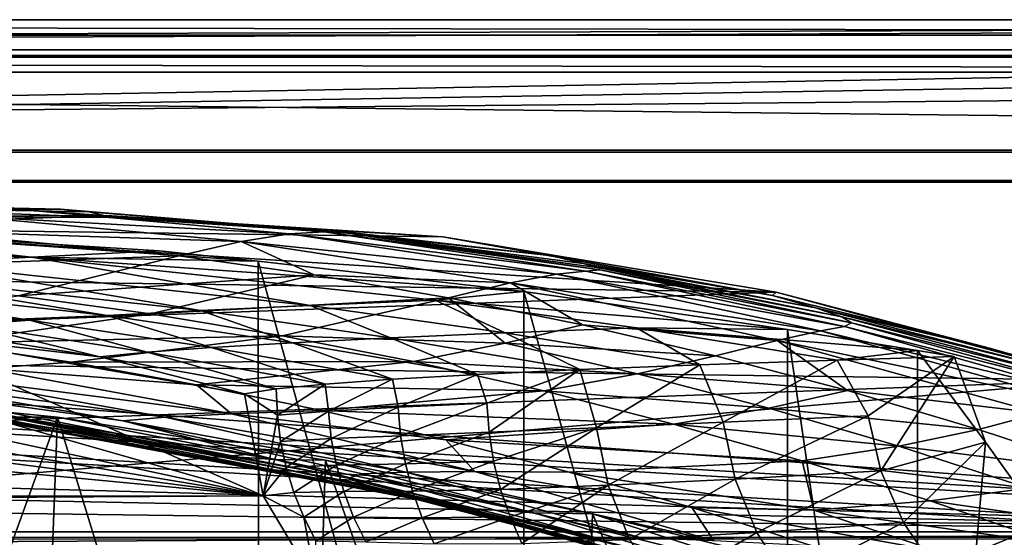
# Model space of a CAD drawing. Header units: metres. Extents: x -904 to 0, y -908 to 0.
# Tile 88 of 152: x -417 to -319, y -52 to 0. Entities that reach past the tile are written whole.
import ezdxf

# ---------------------------------------------------------------- set-up
doc = ezdxf.new("R2010")
doc.units = ezdxf.units.M

msp = doc.modelspace()

# ---------------------------------------------------------------- linework, layer by layer
at = {"layer": 'None'}
for points in [[(-885.9776, -3.567204, 2063.059814), (-239.308899, -51.564125, 2063.059814), (-25.973949, -3.563107, 2063.059814)], [(-885.9776, -3.567204, 2050.059814), (-25.973949, -3.563107, 2050.059814), (-885.977478, -3.567204, 176.059662)], [(-885.9776, -3.567204, 2063.059814), (-25.973949, -3.563107, 2063.059814), (-885.9776, -3.567204, 2050.059814)], [(-25.973949, -3.563107, 2063.059814), (-25.973949, -3.563107, 2050.059814), (-885.9776, -3.567204, 2050.059814)], [(-843.492188, -35.081711, 2063.059814), (-239.308899, -51.564125, 2063.059814), (-885.9776, -3.567204, 2063.059814)], [(-25.973949, -3.563107, 163.059692), (-239.308899, -51.564125, 163.059692), (-885.977478, -3.567204, 163.059692)], [(-885.977478, -3.567204, 163.059692), (-885.977478, -3.567204, 176.059662), (-25.973949, -3.563107, 163.059692)], [(-885.977478, -3.567204, 176.059662), (-25.973949, -3.563107, 176.059692), (-25.973949, -3.563107, 163.059692)], [(-885.977478, -3.567204, 176.059662), (-25.973949, -3.563107, 2050.059814), (-25.973949, -3.563107, 176.059692)], [(-239.308899, -51.564125, 163.059692), (-843.492188, -35.081711, 163.059692), (-885.977478, -3.567204, 163.059692)], [(-444.026093, -18.196802, 930.254944), (-417.140594, -18.922565, 930.436462), (-422.265778, -19.595821, 975.355469)], [(-435.974976, -18.672184, 840.413452), (-413.168396, -18.870882, 885.454895), (-444.026093, -18.196802, 930.254944)], [(-413.168396, -18.870882, 885.454895), (-417.140594, -18.922565, 930.436462), (-444.026093, -18.196802, 930.254944)], [(-375.084534, -21.640442, 662.207153), (-408.585083, -19.505207, 662.263062), (-442.127563, -20.732506, 662.230957)], [(-442.127563, -20.732506, 662.230957), (-408.585083, -19.505207, 662.263062), (-431.644012, -19.604105, 750.722656)], [(-431.644012, -19.604105, 750.722656), (-408.053375, -19.715145, 750.688049), (-435.974976, -18.672184, 840.413452)], [(-408.053375, -19.715145, 750.688049), (-410.349365, -19.14839, 840.46521), (-435.974976, -18.672184, 840.413452)], [(-435.974976, -18.672184, 840.413452), (-410.349365, -19.14839, 840.46521), (-413.168396, -18.870882, 885.454895)], [(-408.585083, -19.505207, 662.263062), (-408.053375, -19.715145, 750.688049), (-431.644012, -19.604105, 750.722656)], [(-428.482635, -20.993587, 1020.181396), (-422.265778, -19.595821, 975.355469), (-395.201843, -22.088051, 975.621399)], [(-417.140594, -18.922565, 930.436462), (-390.355438, -21.316534, 930.650574), (-422.265778, -19.595821, 975.355469)], [(-422.265778, -19.595821, 975.355469), (-390.355438, -21.316534, 930.650574), (-395.201843, -22.088051, 975.621399)], [(-413.168396, -18.870882, 885.454895), (-386.904816, -21.131815, 885.602112), (-417.140594, -18.922565, 930.436462)], [(-386.904816, -21.131815, 885.602112), (-390.355438, -21.316534, 930.650574), (-417.140594, -18.922565, 930.436462)], [(-410.349365, -19.14839, 840.46521), (-384.812439, -21.23403, 840.544128), (-413.168396, -18.870882, 885.454895)], [(-413.168396, -18.870882, 885.454895), (-384.812439, -21.23403, 840.544128), (-386.904816, -21.131815, 885.602112)], [(-410.349365, -19.14839, 840.46521), (-408.053375, -19.715145, 750.688049), (-384.518951, -21.276764, 750.670471)], [(-384.812439, -21.23403, 840.544128), (-410.349365, -19.14839, 840.46521), (-384.518951, -21.276764, 750.670471)], [(-408.053375, -19.715145, 750.688049), (-408.585083, -19.505207, 662.263062), (-386.309692, -20.958944, 705.986938)], [(-408.585083, -19.505207, 662.263062), (-375.084534, -21.640442, 662.207153), (-386.309692, -20.958944, 705.986938)], [(-445.009796, -20.428713, 1936.522217), (-466.502991, -21.734568, 1855.745483), (-416.0578, -23.651363, 1896.523071)], [(-446.597626, -115.674339, 1992.217041), (-446.597626, -20.344744, 1937.178467), (-393.401001, -117.911072, 1988.119873)], [(-446.597626, -20.344744, 1937.178467), (-393.479919, -24.042227, 1933.87854), (-393.401001, -117.911072, 1988.119873)], [(-445.009796, -20.428713, 1936.522217), (-403.360626, -23.031216, 1936.522217), (-446.597626, -20.344744, 1937.178467)], [(-446.597626, -20.344744, 1937.178467), (-403.360626, -23.031216, 1936.522217), (-393.479919, -24.042227, 1933.87854)], [(-403.360626, -23.031216, 1936.522217), (-445.009796, -20.428713, 1936.522217), (-416.0578, -23.651363, 1896.523071)], [(-408.053375, -19.715145, 750.688049), (-386.309692, -20.958944, 705.986938), (-384.518951, -21.276764, 750.670471)], [(-442.127563, -20.732506, 662.230957), (-475.432343, -25.327425, 662.110596), (-341.906769, -27.131058, 662.063416)], [(-443.9021, -25.040358, 1109.339722), (-428.482635, -20.993587, 1020.181396), (-401.399963, -23.537989, 1020.472839)], [(-341.906769, -27.131058, 662.063416), (-375.084534, -21.640442, 662.207153), (-442.127563, -20.732506, 662.230957)], [(-428.482635, -20.993587, 1020.181396), (-395.201843, -22.088051, 975.621399), (-401.399963, -23.537989, 1020.472839)], [(-395.201843, -22.088051, 975.621399), (-390.355438, -21.316534, 930.650574), (-363.774902, -25.358904, 930.896057)], [(-390.355438, -21.316534, 930.650574), (-386.904816, -21.131815, 885.602112), (-360.839111, -25.034075, 885.778931)], [(-390.355438, -21.316534, 930.650574), (-360.839111, -25.034075, 885.778931), (-363.774902, -25.358904, 930.896057)], [(-384.812439, -21.23403, 840.544128), (-359.463043, -24.920816, 840.649536), (-386.904816, -21.131815, 885.602112)], [(-386.904816, -21.131815, 885.602112), (-359.463043, -24.920816, 840.649536), (-360.839111, -25.034075, 885.778931)], [(-386.309692, -20.958944, 705.986938), (-375.084534, -21.640442, 662.207153), (-364.190704, -23.536861, 705.969238)], [(-384.518951, -21.276764, 750.670471), (-386.309692, -20.958944, 705.986938), (-364.190704, -23.536861, 705.969238)], [(-359.463043, -24.920816, 840.649536), (-384.812439, -21.23403, 840.544128), (-359.561249, -24.719301, 795.588074)], [(-384.812439, -21.23403, 840.544128), (-384.518951, -21.276764, 750.670471), (-359.561249, -24.719301, 795.588074)], [(-359.561249, -24.719301, 795.588074), (-384.518951, -21.276764, 750.670471), (-361.12796, -24.2815, 750.670105)], [(-384.518951, -21.276764, 750.670471), (-364.190704, -23.536861, 705.969238), (-361.12796, -24.2815, 750.670105)], [(-416.0578, -23.651363, 1896.523071), (-466.502991, -21.734568, 1855.745483), (-427.349731, -24.240482, 1856.083374)], [(-401.399963, -23.537989, 1020.472839), (-395.201843, -22.088051, 975.621399), (-387.927277, -25.422873, 1020.630981)], [(-395.201843, -22.088051, 975.621399), (-368.35202, -26.22666, 975.919006), (-387.927277, -25.422873, 1020.630981)], [(-368.35202, -26.22666, 975.919006), (-395.201843, -22.088051, 975.621399), (-363.774902, -25.358904, 930.896057)], [(-375.084534, -21.640442, 662.207153), (-342.275757, -27.461243, 705.961426), (-364.190704, -23.536861, 705.969238)], [(-375.084534, -21.640442, 662.207153), (-341.906769, -27.131058, 662.063416), (-342.275757, -27.461243, 705.961426)], [(-535.804565, -23.450962, 1607.821899), (-571.255554, -24.387638, 1607.797363), (-392.993713, -47.427006, 1607.19397)], [(-500.35083, -24.274384, 1607.800293), (-535.804565, -23.450962, 1607.821899), (-392.993713, -47.427006, 1607.19397)], [(-401.399963, -23.537989, 1020.472839), (-417.414032, -27.497526, 1109.584351), (-443.9021, -25.040358, 1109.339722)], [(-401.399963, -23.537989, 1020.472839), (-387.927277, -25.422873, 1020.630981), (-417.414032, -27.497526, 1109.584351)], [(-403.360626, -23.031216, 1936.522217), (-416.0578, -23.651363, 1896.523071), (-393.479919, -24.042227, 1933.87854)], [(-364.190704, -23.536861, 705.969238), (-342.275757, -27.461243, 705.961426), (-361.12796, -24.2815, 750.670105)], [(-392.993713, -47.427006, 1607.19397), (-571.255554, -24.387638, 1607.797363), (-606.616577, -27.078775, 1607.726807)], [(-392.993713, -47.427006, 1607.19397), (-464.981628, -26.855797, 1607.732666), (-500.35083, -24.274384, 1607.800293)], [(-427.349731, -24.240482, 1856.083374), (-437.226807, -24.79043, 1815.267822), (-399.23114, -28.973452, 1815.6698)], [(-416.0578, -23.651363, 1896.523071), (-427.349731, -24.240482, 1856.083374), (-388.322601, -28.457811, 1856.422852)], [(-388.322601, -28.457811, 1856.422852), (-427.349731, -24.240482, 1856.083374), (-399.23114, -28.973452, 1815.6698)], [(-393.479919, -24.042227, 1933.87854), (-416.0578, -23.651363, 1896.523071), (-367.025238, -27.069414, 1930.828857)], [(-416.0578, -23.651363, 1896.523071), (-375.846985, -27.923347, 1896.725098), (-367.025238, -27.069414, 1930.828857)], [(-375.846985, -27.923347, 1896.725098), (-416.0578, -23.651363, 1896.523071), (-388.322601, -28.457811, 1856.422852)], [(-393.401001, -117.911072, 1988.119873), (-393.479919, -24.042227, 1933.87854), (-367.022247, -120.089249, 1984.553101)], [(-393.479919, -24.042227, 1933.87854), (-367.025238, -27.069414, 1930.828857), (-367.022247, -120.089249, 1984.553101)], [(-342.275757, -27.461243, 705.961426), (-337.96875, -28.712891, 750.687012), (-361.12796, -24.2815, 750.670105)], [(-361.12796, -24.2815, 750.670105), (-337.96875, -28.712891, 750.687012), (-359.561249, -24.719301, 795.588074)], [(-475.432343, -25.327425, 662.110596), (-508.158966, -33.247128, 661.903259), (-341.906769, -27.131058, 662.063416)], [(-416.269989, -29.942677, 1733.067749), (-445.669617, -25.301315, 1774.112915), (-452.67215, -25.768145, 1732.678467)], [(-445.669617, -25.301315, 1774.112915), (-408.549469, -29.469418, 1774.53186), (-437.226807, -24.79043, 1815.267822)], [(-416.269989, -29.942677, 1733.067749), (-408.549469, -29.469418, 1774.53186), (-445.669617, -25.301315, 1774.112915)], [(-437.226807, -24.79043, 1815.267822), (-408.549469, -29.469418, 1774.53186), (-399.23114, -28.973452, 1815.6698)], [(-387.927277, -25.422873, 1020.630981), (-404.227631, -29.301956, 1109.719238), (-417.414032, -27.497526, 1109.584351)], [(-404.227631, -29.301956, 1109.719238), (-387.927277, -25.422873, 1020.630981), (-374.516785, -27.711296, 1020.797241)], [(-387.927277, -25.422873, 1020.630981), (-368.35202, -26.22666, 975.919006), (-374.516785, -27.711296, 1020.797241)], [(-337.486572, -31.007118, 931.173279), (-368.35202, -26.22666, 975.919006), (-363.774902, -25.358904, 930.896057)], [(-363.774902, -25.358904, 930.896057), (-360.839111, -25.034075, 885.778931), (-335.074249, -30.55962, 885.984314)], [(-337.486572, -31.007118, 931.173279), (-363.774902, -25.358904, 930.896057), (-335.074249, -30.55962, 885.984314)], [(-359.463043, -24.920816, 840.649536), (-334.400574, -30.18926, 840.780823), (-360.839111, -25.034075, 885.778931)], [(-360.839111, -25.034075, 885.778931), (-334.400574, -30.18926, 840.780823), (-335.074249, -30.55962, 885.984314)], [(-337.96875, -28.712891, 750.687012), (-335.358124, -29.60762, 795.654114), (-359.561249, -24.719301, 795.588074)], [(-359.561249, -24.719301, 795.588074), (-335.358124, -29.60762, 795.654114), (-359.463043, -24.920816, 840.649536)], [(-335.358124, -29.60762, 795.654114), (-334.400574, -30.18926, 840.780823), (-359.463043, -24.920816, 840.649536)], [(-422.381287, -30.390518, 1691.338379), (-416.269989, -29.942677, 1733.067749), (-452.67215, -25.768145, 1732.678467)], [(-368.35202, -26.22666, 975.919006), (-361.180328, -30.398403, 1020.971741), (-374.516785, -27.711296, 1020.797241)], [(-337.486572, -31.007118, 931.173279), (-341.800262, -31.954035, 976.249512), (-368.35202, -26.22666, 975.919006)], [(-341.800262, -31.954035, 976.249512), (-361.180328, -30.398403, 1020.971741), (-368.35202, -26.22666, 975.919006)], [(-392.993713, -47.427006, 1607.19397), (-606.616577, -27.078775, 1607.726807), (-676.729492, -47.703167, 1607.186768)], [(-341.906769, -27.131058, 662.063416), (-508.158966, -33.247128, 661.903259), (-309.403992, -35.91481, 661.833374)], [(-429.784271, -31.189507, 1607.619263), (-464.981628, -26.855797, 1607.732666), (-392.993713, -47.427006, 1607.19397)], [(-367.025238, -27.069414, 1930.828857), (-375.846985, -27.923347, 1896.725098), (-340.772614, -30.867098, 1927.806885)], [(-367.022247, -120.089249, 1984.553101), (-367.025238, -27.069414, 1930.828857), (-340.778107, -121.33815, 1979.975098)], [(-367.025238, -27.069414, 1930.828857), (-340.772614, -30.867098, 1927.806885), (-340.778107, -121.33815, 1979.975098)], [(-341.906769, -27.131058, 662.063416), (-320.649078, -32.71526, 705.963257), (-342.275757, -27.461243, 705.961426)], [(-342.275757, -27.461243, 705.961426), (-320.649078, -32.71526, 705.963257), (-337.96875, -28.712891, 750.687012)], [(-341.906769, -27.131058, 662.063416), (-309.403992, -35.91481, 661.833374), (-320.649078, -32.71526, 705.963257)], [(-417.414032, -27.497526, 1109.584351), (-404.227631, -29.301956, 1109.719238), (-437.270691, -30.633911, 1197.657837)], [(-391.093903, -31.486515, 1109.862427), (-404.227631, -29.301956, 1109.719238), (-374.516785, -27.711296, 1020.797241)], [(-391.093903, -31.486515, 1109.862427), (-374.516785, -27.711296, 1020.797241), (-368.88269, -32.220707, 1065.631104)], [(-388.322601, -28.457811, 1856.422852), (-368.872986, -31.207716, 1856.593018), (-375.846985, -27.923347, 1896.725098)], [(-375.846985, -27.923347, 1896.725098), (-355.797516, -30.706341, 1896.825928), (-340.772614, -30.867098, 1927.806885)], [(-368.872986, -31.207716, 1856.593018), (-355.797516, -30.706341, 1896.825928), (-375.846985, -27.923347, 1896.725098)], [(-374.516785, -27.711296, 1020.797241), (-361.180328, -30.398403, 1020.971741), (-368.88269, -32.220707, 1065.631104)], [(-404.227631, -29.301956, 1109.719238), (-424.67627, -32.209736, 1197.703735), (-437.270691, -30.633911, 1197.657837)], [(-424.67627, -32.209736, 1197.703735), (-404.227631, -29.301956, 1109.719238), (-391.093903, -31.486515, 1109.862427)], [(-408.549469, -29.469418, 1774.53186), (-390.068848, -32.188606, 1774.740723), (-399.23114, -28.973452, 1815.6698)], [(-399.23114, -28.973452, 1815.6698), (-380.305054, -31.702175, 1815.869995), (-388.322601, -28.457811, 1856.422852)], [(-399.23114, -28.973452, 1815.6698), (-390.068848, -32.188606, 1774.740723), (-380.305054, -31.702175, 1815.869995)], [(-380.305054, -31.702175, 1815.869995), (-368.872986, -31.207716, 1856.593018), (-388.322601, -28.457811, 1856.422852)], [(-320.649078, -32.71526, 705.963257), (-315.125854, -34.544861, 750.721558), (-337.96875, -28.712891, 750.687012)], [(-337.96875, -28.712891, 750.687012), (-315.125854, -34.544861, 750.721558), (-335.358124, -29.60762, 795.654114)], [(-426.875916, -30.810394, 1649.405273), (-409.257355, -33.581238, 1649.519409), (-422.381287, -30.390518, 1691.338379)], [(-404.554932, -33.129925, 1691.499268), (-416.269989, -29.942677, 1733.067749), (-422.381287, -30.390518, 1691.338379)], [(-409.257355, -33.581238, 1649.519409), (-404.554932, -33.129925, 1691.499268), (-422.381287, -30.390518, 1691.338379)], [(-398.156067, -32.665138, 1733.261475), (-408.549469, -29.469418, 1774.53186), (-416.269989, -29.942677, 1733.067749)], [(-404.554932, -33.129925, 1691.499268), (-398.156067, -32.665138, 1733.261475), (-416.269989, -29.942677, 1733.067749)], [(-398.156067, -32.665138, 1733.261475), (-390.068848, -32.188606, 1774.740723), (-408.549469, -29.469418, 1774.53186)], [(-361.180328, -30.398403, 1020.971741), (-347.929382, -33.479248, 1021.154297), (-368.88269, -32.220707, 1065.631104)], [(-347.929382, -33.479248, 1021.154297), (-361.180328, -30.398403, 1020.971741), (-341.800262, -31.954035, 976.249512)], [(-315.125854, -34.544861, 750.721558), (-311.498962, -35.9692, 795.743164), (-335.358124, -29.60762, 795.654114)], [(-335.358124, -29.60762, 795.654114), (-311.498962, -35.9692, 795.743164), (-334.400574, -30.18926, 840.780823)], [(-334.400574, -30.18926, 840.780823), (-309.717468, -37.004932, 840.937744), (-335.074249, -30.55962, 885.984314)], [(-311.498962, -35.9692, 795.743164), (-309.717468, -37.004932, 840.937744), (-334.400574, -30.18926, 840.780823)], [(-409.257355, -33.581238, 1649.519409), (-426.875916, -30.810394, 1649.405273), (-429.784271, -31.189507, 1607.619263)], [(-394.845795, -37.266056, 1607.460083), (-429.784271, -31.189507, 1607.619263), (-392.993713, -47.427006, 1607.19397)], [(-394.845795, -37.266056, 1607.460083), (-409.257355, -33.581238, 1649.519409), (-429.784271, -31.189507, 1607.619263)], [(-380.305054, -31.702175, 1815.869995), (-361.444061, -34.853283, 1816.06958), (-368.872986, -31.207716, 1856.593018)], [(-368.872986, -31.207716, 1856.593018), (-349.486023, -34.382603, 1856.763306), (-355.797516, -30.706341, 1896.825928)], [(-361.444061, -34.853283, 1816.06958), (-349.486023, -34.382603, 1856.763306), (-368.872986, -31.207716, 1856.593018)], [(-340.772614, -30.867098, 1927.806885), (-355.797516, -30.706341, 1896.825928), (-327.802185, -32.960297, 1927.296631)], [(-355.797516, -30.706341, 1896.825928), (-335.808472, -33.918053, 1896.926392), (-327.802185, -32.960297, 1927.296631)], [(-349.486023, -34.382603, 1856.763306), (-335.808472, -33.918053, 1896.926392), (-355.797516, -30.706341, 1896.825928)], [(-311.581055, -38.238609, 931.481506), (-341.800262, -31.954035, 976.249512), (-337.486572, -31.007118, 931.173279)], [(-340.778107, -121.33815, 1979.975098), (-340.772614, -30.867098, 1927.806885), (-327.809082, -119.616325, 1977.327515)], [(-340.772614, -30.867098, 1927.806885), (-327.802185, -32.960297, 1927.296631), (-327.809082, -119.616325, 1977.327515)], [(-309.715149, -37.692497, 886.216431), (-337.486572, -31.007118, 931.173279), (-335.074249, -30.55962, 885.984314)], [(-309.715149, -37.692497, 886.216431), (-311.581055, -38.238609, 931.481506), (-337.486572, -31.007118, 931.173279)], [(-335.074249, -30.55962, 885.984314), (-309.717468, -37.004932, 840.937744), (-309.715149, -37.692497, 886.216431)], [(-412.124847, -34.121311, 1197.761353), (-424.67627, -32.209736, 1197.703735), (-391.093903, -31.486515, 1109.862427)], [(-424.67627, -32.209736, 1197.703735), (-412.124847, -34.121311, 1197.761353), (-420.648956, -34.738438, 1242.346069)], [(-412.124847, -34.121311, 1197.761353), (-391.093903, -31.486515, 1109.862427), (-378.023499, -34.047184, 1110.013916)], [(-380.112549, -35.80883, 1733.454712), (-390.068848, -32.188606, 1774.740723), (-398.156067, -32.665138, 1733.261475)], [(-391.093903, -31.486515, 1109.862427), (-368.88269, -32.220707, 1065.631104), (-378.023499, -34.047184, 1110.013916)], [(-390.068848, -32.188606, 1774.740723), (-371.655853, -35.328899, 1774.948853), (-380.305054, -31.702175, 1815.869995)], [(-380.112549, -35.80883, 1733.454712), (-371.655853, -35.328899, 1774.948853), (-390.068848, -32.188606, 1774.740723)], [(-380.305054, -31.702175, 1815.869995), (-371.655853, -35.328899, 1774.948853), (-361.444061, -34.853283, 1816.06958)], [(-378.023499, -34.047184, 1110.013916), (-368.88269, -32.220707, 1065.631104), (-355.714325, -35.263397, 1065.811523)], [(-368.88269, -32.220707, 1065.631104), (-347.929382, -33.479248, 1021.154297), (-355.714325, -35.263397, 1065.811523)], [(-341.800262, -31.954035, 976.249512), (-334.775696, -36.950409, 1021.344971), (-347.929382, -33.479248, 1021.154297)], [(-311.581055, -38.238609, 931.481506), (-315.624329, -39.204433, 976.614502), (-341.800262, -31.954035, 976.249512)], [(-315.624329, -39.204433, 976.614502), (-334.775696, -36.950409, 1021.344971), (-341.800262, -31.954035, 976.249512)], [(-508.158966, -33.247128, 661.903259), (-539.86322, -44.36692, 661.612061), (-309.403992, -35.91481, 661.833374)], [(-391.71579, -36.778358, 1649.633057), (-404.554932, -33.129925, 1691.499268), (-409.257355, -33.581238, 1649.519409)], [(-386.802124, -36.292267, 1691.659546), (-398.156067, -32.665138, 1733.261475), (-404.554932, -33.129925, 1691.499268)], [(-391.71579, -36.778358, 1649.633057), (-386.802124, -36.292267, 1691.659546), (-404.554932, -33.129925, 1691.499268)], [(-386.802124, -36.292267, 1691.659546), (-380.112549, -35.80883, 1733.454712), (-398.156067, -32.665138, 1733.261475)], [(-327.802185, -32.960297, 1927.296631), (-335.808472, -33.918053, 1896.926392), (-324.1698, -33.566517, 1927.318481)], [(-327.809082, -119.616325, 1977.327515), (-327.802185, -32.960297, 1927.296631), (-321.045898, -42.09388, 1932.019531)], [(-327.802185, -32.960297, 1927.296631), (-324.1698, -33.566517, 1927.318481), (-321.045898, -42.09388, 1932.019531)], [(-309.403992, -35.91481, 661.833374), (-299.485229, -39.241478, 705.974854), (-320.649078, -32.71526, 705.963257)], [(-320.649078, -32.71526, 705.963257), (-299.485229, -39.241478, 705.974854), (-315.125854, -34.544861, 750.721558)], [(-417.64151, -39.58601, 1491.74646), (-413.477356, -39.580059, 1506.342163), (-466.718567, -34.319443, 1505.390259)], [(-466.718567, -34.319443, 1505.390259), (-413.477356, -39.580059, 1506.342163), (-444.445007, -124.951332, 1557.109863)], [(-420.648956, -34.738438, 1242.346069), (-412.124847, -34.121311, 1197.761353), (-399.625244, -36.366165, 1197.830688)], [(-412.124847, -34.121311, 1197.761353), (-378.023499, -34.047184, 1110.013916), (-399.625244, -36.366165, 1197.830688)], [(-394.845795, -37.266056, 1607.460083), (-391.71579, -36.778358, 1649.633057), (-409.257355, -33.581238, 1649.519409)], [(-399.625244, -36.366165, 1197.830688), (-378.023499, -34.047184, 1110.013916), (-365.02655, -36.978737, 1110.17395)], [(-378.023499, -34.047184, 1110.013916), (-355.714325, -35.263397, 1065.811523), (-365.02655, -36.978737, 1110.17395)], [(-347.929382, -33.479248, 1021.154297), (-334.775696, -36.950409, 1021.344971), (-355.714325, -35.263397, 1065.811523)], [(-335.808472, -33.918053, 1896.926392), (-349.486023, -34.382603, 1856.763306), (-347.185944, -40.10154, 1863.265381)], [(-332.738342, -39.451534, 1904.400024), (-335.808472, -33.918053, 1896.926392), (-347.185944, -40.10154, 1863.265381)], [(-324.1698, -33.566517, 1927.318481), (-335.808472, -33.918053, 1896.926392), (-332.738342, -39.451534, 1904.400024)], [(-331.455536, -44.928055, 1904.4198), (-324.1698, -33.566517, 1927.318481), (-332.738342, -39.451534, 1904.400024)], [(-321.045898, -42.09388, 1932.019531), (-324.1698, -33.566517, 1927.318481), (-331.455536, -44.928055, 1904.4198)], [(-843.492188, -35.081711, 2063.059814), (-840.820007, -39.149845, 2063.059814), (-239.308899, -51.564125, 2063.059814)], [(-239.308899, -51.564125, 163.059692), (-840.820007, -39.149845, 163.059692), (-843.492188, -35.081711, 163.059692)], [(-431.035858, -35.827812, 1332.56311), (-426.953583, -35.298717, 1287.321167), (-402.746704, -39.586372, 1287.34375)], [(-396.154907, -39.251095, 1242.412354), (-426.953583, -35.298717, 1287.321167), (-420.648956, -34.738438, 1242.346069)], [(-402.746704, -39.586372, 1287.34375), (-426.953583, -35.298717, 1287.321167), (-396.154907, -39.251095, 1242.412354)], [(-399.625244, -36.366165, 1197.830688), (-396.154907, -39.251095, 1242.412354), (-420.648956, -34.738438, 1242.346069)], [(-361.444061, -34.853283, 1816.06958), (-371.655853, -35.328899, 1774.948853), (-370.706726, -38.193192, 1779.251831)], [(-361.444061, -34.853283, 1816.06958), (-370.706726, -38.193192, 1779.251831), (-370.495483, -41.100483, 1779.256836)], [(-359.780853, -40.65406, 1821.524048), (-361.444061, -34.853283, 1816.06958), (-370.495483, -41.100483, 1779.256836)], [(-365.02655, -36.978737, 1110.17395), (-355.714325, -35.263397, 1065.811523), (-342.637329, -38.689018, 1066.000122)], [(-349.486023, -34.382603, 1856.763306), (-361.444061, -34.853283, 1816.06958), (-359.780853, -40.65406, 1821.524048)], [(-347.185944, -40.10154, 1863.265381), (-349.486023, -34.382603, 1856.763306), (-359.780853, -40.65406, 1821.524048)], [(-355.714325, -35.263397, 1065.811523), (-334.775696, -36.950409, 1021.344971), (-342.637329, -38.689018, 1066.000122)], [(-570.15863, -58.565701, 661.240173), (-309.111755, -207.702347, 657.334961), (-309.403992, -35.91481, 661.833374)], [(-309.403992, -35.91481, 661.833374), (-539.86322, -44.36692, 661.612061), (-570.15863, -58.565701, 661.240173)], [(-406.958832, -39.966084, 1332.568726), (-432.440216, -36.414116, 1377.948608), (-431.035858, -35.827812, 1332.56311)], [(-406.958832, -39.966084, 1332.568726), (-431.035858, -35.827812, 1332.56311), (-402.746704, -39.586372, 1287.34375)], [(-380.112549, -35.80883, 1733.454712), (-386.802124, -36.292267, 1691.659546), (-386.495575, -38.995605, 1693.492188)], [(-380.112549, -35.80883, 1733.454712), (-386.495575, -38.995605, 1693.492188), (-379.543701, -38.609867, 1736.553345)], [(-371.655853, -35.328899, 1774.948853), (-380.112549, -35.80883, 1733.454712), (-379.543701, -38.609867, 1736.553345)], [(-371.655853, -35.328899, 1774.948853), (-379.543701, -38.609867, 1736.553345), (-370.706726, -38.193192, 1779.251831)], [(-432.440216, -36.414116, 1377.948608), (-384.531708, -45.681446, 1377.949463), (-431.471313, -36.989452, 1406.476929)], [(-384.531708, -45.681446, 1377.949463), (-432.440216, -36.414116, 1377.948608), (-406.958832, -39.966084, 1332.568726)], [(-429.129517, -37.82938, 1432.523315), (-431.471313, -36.989452, 1406.476929), (-379.836945, -47.223934, 1432.526367)], [(-431.471313, -36.989452, 1406.476929), (-382.892548, -46.313339, 1407.056641), (-379.836945, -47.223934, 1432.526367)], [(-384.531708, -45.681446, 1377.949463), (-382.892548, -46.313339, 1407.056641), (-431.471313, -36.989452, 1406.476929)], [(-365.02655, -36.978737, 1110.17395), (-387.185852, -38.940907, 1197.911865), (-399.625244, -36.366165, 1197.830688)], [(-387.185852, -38.940907, 1197.911865), (-396.154907, -39.251095, 1242.412354), (-399.625244, -36.366165, 1197.830688)], [(-391.71579, -36.778358, 1649.633057), (-394.845795, -37.266056, 1607.460083), (-391.572632, -39.39806, 1650.166626)], [(-391.572632, -39.39806, 1650.166626), (-394.845795, -37.266056, 1607.460083), (-392.993713, -47.427006, 1607.19397)], [(-386.802124, -36.292267, 1691.659546), (-391.71579, -36.778358, 1649.633057), (-391.572632, -39.39806, 1650.166626)], [(-386.802124, -36.292267, 1691.659546), (-391.572632, -39.39806, 1650.166626), (-386.495575, -38.995605, 1693.492188)], [(-352.112549, -40.274952, 1110.342407), (-387.185852, -38.940907, 1197.911865), (-365.02655, -36.978737, 1110.17395)], [(-342.637329, -38.689018, 1066.000122), (-352.112549, -40.274952, 1110.342407), (-365.02655, -36.978737, 1110.17395)], [(-342.637329, -38.689018, 1066.000122), (-334.775696, -36.950409, 1021.344971), (-321.732361, -40.810875, 1021.543396)], [(-334.775696, -36.950409, 1021.344971), (-315.624329, -39.204433, 976.614502), (-321.732361, -40.810875, 1021.543396)], [(-429.129517, -37.82938, 1432.523315), (-379.836945, -47.223934, 1432.526367), (-425.857056, -38.707699, 1452.558716)], [(-370.706726, -38.193192, 1779.251831), (-379.543701, -38.609867, 1736.553345), (-379.305725, -41.438351, 1736.549194)], [(-370.495483, -41.100483, 1779.256836), (-370.706726, -38.193192, 1779.251831), (-379.305725, -41.438351, 1736.549194)], [(-840.820007, -39.149845, 2063.059814), (-839.977417, -43.566975, 2063.059814), (-239.308899, -51.564125, 2063.059814)], [(-839.977417, -43.566975, 163.059692), (-840.820007, -39.149845, 163.059692), (-239.308899, -51.564125, 163.059692)], [(-425.857056, -38.707699, 1452.558716), (-379.836945, -47.223934, 1432.526367), (-375.980347, -48.069672, 1452.80896)], [(-425.170959, -38.871147, 1457.40271), (-425.857056, -38.707699, 1452.558716), (-375.980347, -48.069672, 1452.80896)], [(-425.017456, -38.913704, 1458.682373), (-425.170959, -38.871147, 1457.40271), (-375.135712, -48.237865, 1457.553101)], [(-375.135712, -48.237865, 1457.553101), (-425.170959, -38.871147, 1457.40271), (-375.980347, -48.069672, 1452.80896)], [(-424.804352, -38.958557, 1459.94043), (-425.017456, -38.913704, 1458.682373), (-374.945862, -48.278679, 1458.77002)], [(-374.945862, -48.278679, 1458.77002), (-425.017456, -38.913704, 1458.682373), (-375.135712, -48.237865, 1457.553101)], [(-424.410278, -39.039524, 1462.394165), (-424.804352, -38.958557, 1459.94043), (-374.68689, -48.328167, 1460.070679)], [(-374.68689, -48.328167, 1460.070679), (-424.804352, -38.958557, 1459.94043), (-374.945862, -48.278679, 1458.77002)], [(-424.365662, -39.048557, 1462.694092), (-424.410278, -39.039524, 1462.394165), (-374.207703, -48.416206, 1462.573486)], [(-374.207703, -48.416206, 1462.573486), (-424.410278, -39.039524, 1462.394165), (-374.68689, -48.328167, 1460.070679)], [(-374.153259, -48.425835, 1462.874634), (-424.321991, -39.060562, 1463.052612), (-424.365662, -39.048557, 1462.694092)], [(-374.153259, -48.425835, 1462.874634), (-424.365662, -39.048557, 1462.694092), (-374.207703, -48.416206, 1462.573486)], [(-374.099792, -48.436798, 1463.210815), (-424.321991, -39.060562, 1463.052612), (-374.153259, -48.425835, 1462.874634)], [(-424.203308, -39.079788, 1463.678467), (-424.321991, -39.060562, 1463.052612), (-374.099792, -48.436798, 1463.210815)], [(-423.958191, -39.11599, 1464.906616), (-424.203308, -39.079788, 1463.678467), (-373.95575, -48.458054, 1463.834595)], [(-424.203308, -39.079788, 1463.678467), (-374.099792, -48.436798, 1463.210815), (-373.95575, -48.458054, 1463.834595)], [(-423.456879, -39.184738, 1467.366577), (-423.958191, -39.11599, 1464.906616), (-373.658447, -48.499302, 1465.068359)], [(-423.958191, -39.11599, 1464.906616), (-373.95575, -48.458054, 1463.834595), (-373.658447, -48.499302, 1465.068359)], [(-373.050629, -48.578461, 1467.535889), (-396.996063, -43.475079, 1472.370117), (-423.456879, -39.184738, 1467.366577)], [(-396.996063, -43.475079, 1472.370117), (-422.410461, -39.306839, 1472.275024), (-423.456879, -39.184738, 1467.366577)], [(-373.050629, -48.578461, 1467.535889), (-423.456879, -39.184738, 1467.366577), (-373.658447, -48.499302, 1465.068359)], [(-374.814667, -41.841522, 1198.005127), (-396.154907, -39.251095, 1242.412354), (-387.185852, -38.940907, 1197.911865)], [(-386.495575, -38.995605, 1693.492188), (-391.572632, -39.39806, 1650.166626), (-391.255035, -42.009666, 1650.162109)], [(-386.213623, -41.708462, 1693.48584), (-386.495575, -38.995605, 1693.492188), (-391.255035, -42.009666, 1650.162109)], [(-374.814667, -41.841522, 1198.005127), (-387.185852, -38.940907, 1197.911865), (-352.112549, -40.274952, 1110.342407)], [(-379.543701, -38.609867, 1736.553345), (-386.495575, -38.995605, 1693.492188), (-386.213623, -41.708462, 1693.48584)], [(-379.305725, -41.438351, 1736.549194), (-379.543701, -38.609867, 1736.553345), (-386.213623, -41.708462, 1693.48584)], [(-329.661591, -42.491772, 1066.197021), (-352.112549, -40.274952, 1110.342407), (-342.637329, -38.689018, 1066.000122)], [(-321.732361, -40.810875, 1021.543396), (-329.661591, -42.491772, 1066.197021), (-342.637329, -38.689018, 1066.000122)], [(-321.732361, -40.810875, 1021.543396), (-315.624329, -39.204433, 976.614502), (-308.811432, -45.062771, 1021.749268)], [(-413.477356, -39.580059, 1506.342163), (-416.669067, -122.996712, 1554.833374), (-444.445007, -124.951332, 1557.109863)], [(-417.64151, -39.58601, 1491.74646), (-422.410461, -39.306839, 1472.275024), (-396.996063, -43.475079, 1472.370117)], [(-413.477356, -39.580059, 1506.342163), (-417.64151, -39.58601, 1491.74646), (-391.729309, -43.814087, 1491.846558)], [(-391.729309, -43.814087, 1491.846558), (-417.64151, -39.58601, 1491.74646), (-396.996063, -43.475079, 1472.370117)], [(-416.669067, -122.996712, 1554.833374), (-413.477356, -39.580059, 1506.342163), (-389.199493, -118.923676, 1550.911377)], [(-386.783783, -43.876625, 1507.21875), (-413.477356, -39.580059, 1506.342163), (-391.729309, -43.814087, 1491.846558)], [(-413.477356, -39.580059, 1506.342163), (-386.783783, -43.876625, 1507.21875), (-389.199493, -118.923676, 1550.911377)], [(-406.958832, -39.966084, 1332.568726), (-402.746704, -39.586372, 1287.34375), (-378.781952, -45.059032, 1287.390015)], [(-383.114807, -45.250702, 1332.585693), (-384.531708, -45.681446, 1377.949463), (-406.958832, -39.966084, 1332.568726)], [(-383.114807, -45.250702, 1332.585693), (-406.958832, -39.966084, 1332.568726), (-378.781952, -45.059032, 1287.390015)], [(-402.746704, -39.586372, 1287.34375), (-396.154907, -39.251095, 1242.412354), (-371.915283, -45.001244, 1242.514404)], [(-378.781952, -45.059032, 1287.390015), (-402.746704, -39.586372, 1287.34375), (-371.915283, -45.001244, 1242.514404)], [(-371.915283, -45.001244, 1242.514404), (-396.154907, -39.251095, 1242.412354), (-374.814667, -41.841522, 1198.005127)], [(-391.255035, -42.009666, 1650.162109), (-391.572632, -39.39806, 1650.166626), (-392.993713, -47.427006, 1607.19397)], [(-358.621277, -46.383533, 1821.546997), (-347.185944, -40.10154, 1863.265381), (-359.780853, -40.65406, 1821.524048)], [(-345.983276, -45.757645, 1863.292114), (-347.185944, -40.10154, 1863.265381), (-358.621277, -46.383533, 1821.546997)], [(-347.185944, -40.10154, 1863.265381), (-345.983276, -45.757645, 1863.292114), (-332.738342, -39.451534, 1904.400024)], [(-345.983276, -45.757645, 1863.292114), (-331.455536, -44.928055, 1904.4198), (-332.738342, -39.451534, 1904.400024)], [(-378.828064, -44.233128, 1736.546753), (-370.495483, -41.100483, 1779.256836), (-379.305725, -41.438351, 1736.549194)], [(-378.828064, -44.233128, 1736.546753), (-370.039459, -43.973747, 1779.262451), (-370.495483, -41.100483, 1779.256836)], [(-374.814667, -41.841522, 1198.005127), (-352.112549, -40.274952, 1110.342407), (-339.290314, -43.928211, 1110.519531)], [(-370.039459, -43.973747, 1779.262451), (-359.780853, -40.65406, 1821.524048), (-370.495483, -41.100483, 1779.256836)], [(-359.780853, -40.65406, 1821.524048), (-370.039459, -43.973747, 1779.262451), (-369.339417, -46.79031, 1779.268677)], [(-358.621277, -46.383533, 1821.546997), (-359.780853, -40.65406, 1821.524048), (-369.339417, -46.79031, 1779.268677)], [(-339.290314, -43.928211, 1110.519531), (-352.112549, -40.274952, 1110.342407), (-329.661591, -42.491772, 1066.197021)], [(-321.732361, -40.810875, 1021.543396), (-308.811432, -45.062771, 1021.749268), (-329.661591, -42.491772, 1066.197021)], [(-392.993713, -47.427006, 1607.19397), (-390.711243, -44.587452, 1650.158936), (-391.255035, -42.009666, 1650.162109)], [(-390.711243, -44.587452, 1650.158936), (-386.213623, -41.708462, 1693.48584), (-391.255035, -42.009666, 1650.162109)], [(-390.711243, -44.587452, 1650.158936), (-385.699249, -44.387188, 1693.481201), (-386.213623, -41.708462, 1693.48584)], [(-385.699249, -44.387188, 1693.481201), (-379.305725, -41.438351, 1736.549194), (-386.213623, -41.708462, 1693.48584)], [(-385.699249, -44.387188, 1693.481201), (-378.828064, -44.233128, 1736.546753), (-379.305725, -41.438351, 1736.549194)], [(-362.519409, -45.063198, 1198.110474), (-371.915283, -45.001244, 1242.514404), (-374.814667, -41.841522, 1198.005127)], [(-362.519409, -45.063198, 1198.110474), (-374.814667, -41.841522, 1198.005127), (-339.290314, -43.928211, 1110.519531)], [(-329.22702, -50.086201, 1904.436401), (-321.045898, -42.09388, 1932.019531), (-331.455536, -44.928055, 1904.4198)], [(-329.22702, -50.086201, 1904.436401), (-315.202454, -50.203594, 1936.422363), (-321.045898, -42.09388, 1932.019531)], [(-327.809082, -119.616325, 1977.327515), (-321.045898, -42.09388, 1932.019531), (-315.202454, -50.203594, 1936.422363)], [(-329.661591, -42.491772, 1066.197021), (-316.794006, -46.665291, 1066.402222), (-339.290314, -43.928211, 1110.519531)], [(-308.811432, -45.062771, 1021.749268), (-316.794006, -46.665291, 1066.402222), (-329.661591, -42.491772, 1066.197021)], [(-239.308899, -51.564125, 2063.059814), (-839.977417, -43.566975, 2063.059814), (-839.977356, -51.567074, 2063.059814)], [(-839.977356, -51.567074, 163.059692), (-839.977417, -43.566975, 163.059692), (-239.308899, -51.564125, 163.059692)], [(-371.782745, -48.723679, 1472.456665), (-396.996063, -43.475079, 1472.370117), (-373.050629, -48.578461, 1467.535889)], [(-391.729309, -43.814087, 1491.846558), (-396.996063, -43.475079, 1472.370117), (-371.782745, -48.723679, 1472.456665)], [(-386.783783, -43.876625, 1507.21875), (-391.729309, -43.814087, 1491.846558), (-366.019684, -49.130669, 1491.935669)], [(-366.019684, -49.130669, 1491.935669), (-391.729309, -43.814087, 1491.846558), (-371.782745, -48.723679, 1472.456665)], [(-389.199493, -118.923676, 1550.911377), (-386.783783, -43.876625, 1507.21875), (-362.245575, -112.721756, 1545.40625)], [(-360.185577, -49.225632, 1508.736206), (-386.783783, -43.876625, 1507.21875), (-366.019684, -49.130669, 1491.935669)], [(-386.783783, -43.876625, 1507.21875), (-360.185577, -49.225632, 1508.736206), (-362.245575, -112.721756, 1545.40625)], [(-370.039459, -43.973747, 1779.262451), (-378.828064, -44.233128, 1736.546753), (-378.111755, -46.972435, 1736.546021)], [(-369.339417, -46.79031, 1779.268677), (-370.039459, -43.973747, 1779.262451), (-378.111755, -46.972435, 1736.546021)], [(-362.519409, -45.063198, 1198.110474), (-339.290314, -43.928211, 1110.519531), (-338.139313, -48.870178, 1154.557129)], [(-338.139313, -48.870178, 1154.557129), (-339.290314, -43.928211, 1110.519531), (-326.565918, -47.930145, 1110.705688)], [(-339.290314, -43.928211, 1110.519531), (-316.794006, -46.665291, 1066.402222), (-326.565918, -47.930145, 1110.705688)], [(-392.993713, -47.427006, 1607.19397), (-389.942963, -47.111862, 1650.157227), (-390.711243, -44.587452, 1650.158936)], [(-389.942963, -47.111862, 1650.157227), (-385.699249, -44.387188, 1693.481201), (-390.711243, -44.587452, 1650.158936)], [(-384.953888, -47.011253, 1693.478516), (-385.699249, -44.387188, 1693.481201), (-389.942963, -47.111862, 1650.157227)], [(-378.828064, -44.233128, 1736.546753), (-385.699249, -44.387188, 1693.481201), (-384.953888, -47.011253, 1693.478516)], [(-378.111755, -46.972435, 1736.546021), (-378.828064, -44.233128, 1736.546753), (-384.953888, -47.011253, 1693.478516)], [(-383.114807, -45.250702, 1332.585693), (-378.781952, -45.059032, 1287.390015), (-355.222168, -51.663898, 1287.459839)], [(-378.781952, -45.059032, 1287.390015), (-371.915283, -45.001244, 1242.514404), (-348.09552, -51.926071, 1242.652588)], [(-355.222168, -51.663898, 1287.459839), (-378.781952, -45.059032, 1287.390015), (-348.09552, -51.926071, 1242.652588)], [(-348.09552, -51.926071, 1242.652588), (-371.915283, -45.001244, 1242.514404), (-350.305389, -48.601093, 1198.228027)], [(-371.915283, -45.001244, 1242.514404), (-362.519409, -45.063198, 1198.110474), (-350.305389, -48.601093, 1198.228027)], [(-350.305389, -48.601093, 1198.228027), (-362.519409, -45.063198, 1198.110474), (-338.139313, -48.870178, 1154.557129)], [(-331.455536, -44.928055, 1904.4198), (-345.983276, -45.757645, 1863.292114), (-343.814362, -51.092552, 1863.315308)], [(-329.22702, -50.086201, 1904.436401), (-331.455536, -44.928055, 1904.4198), (-343.814362, -51.092552, 1863.315308)], [(-384.531708, -45.681446, 1377.949463), (-383.114807, -45.250702, 1332.585693), (-359.66568, -51.635044, 1332.613892)], [(-384.531708, -45.681446, 1377.949463), (-361.009644, -51.969448, 1377.949341), (-382.892548, -46.313339, 1407.056641)], [(-361.009644, -51.969448, 1377.949341), (-384.531708, -45.681446, 1377.949463), (-359.66568, -51.635044, 1332.613892)], [(-359.66568, -51.635044, 1332.613892), (-383.114807, -45.250702, 1332.585693), (-355.222168, -51.663898, 1287.459839)], [(-356.488464, -51.79232, 1821.568604), (-345.983276, -45.757645, 1863.292114), (-358.621277, -46.383533, 1821.546997)], [(-343.814362, -51.092552, 1863.315308), (-345.983276, -45.757645, 1863.292114), (-356.488464, -51.79232, 1821.568604)], [(-389.942963, -47.111862, 1650.157227), (-388.953003, -49.563225, 1650.15686), (-384.953888, -47.011253, 1693.478516)], [(-388.953003, -49.563225, 1650.15686), (-383.980011, -49.560432, 1693.477661), (-384.953888, -47.011253, 1693.478516)], [(-384.953888, -47.011253, 1693.478516), (-383.980011, -49.560432, 1693.477661), (-378.111755, -46.972435, 1736.546021)], [(-378.111755, -46.972435, 1736.546021), (-383.980011, -49.560432, 1693.477661), (-377.158966, -49.635181, 1736.546997)], [(-379.836945, -47.223934, 1432.526367), (-382.892548, -46.313339, 1407.056641), (-355.551392, -53.557034, 1432.527832)], [(-382.892548, -46.313339, 1407.056641), (-358.983521, -52.636967, 1407.453735), (-355.551392, -53.557034, 1432.527832)], [(-361.009644, -51.969448, 1377.949341), (-358.983521, -52.636967, 1407.453735), (-382.892548, -46.313339, 1407.056641)], [(-369.339417, -46.79031, 1779.268677), (-378.111755, -46.972435, 1736.546021), (-377.158966, -49.635181, 1736.546997)], [(-368.397339, -49.528465, 1779.275513), (-369.339417, -46.79031, 1779.268677), (-377.158966, -49.635181, 1736.546997)], [(-369.339417, -46.79031, 1779.268677), (-368.397339, -49.528465, 1779.275513), (-358.621277, -46.383533, 1821.546997)], [(-368.397339, -49.528465, 1779.275513), (-367.21759, -52.16444, 1779.282715), (-358.621277, -46.383533, 1821.546997)], [(-358.621277, -46.383533, 1821.546997), (-367.21759, -52.16444, 1779.282715), (-356.488464, -51.79232, 1821.568604)], [(-326.565918, -47.930145, 1110.705688), (-316.794006, -46.665291, 1066.402222), (-304.162659, -51.155312, 1066.614136)], [(-676.729492, -47.703167, 1607.186768), (-680.572144, -49.113285, 1607.149902), (-392.993713, -47.427006, 1607.19397)], [(-680.572144, -49.113285, 1607.149902), (-387.700989, -56.295364, 1606.961792), (-392.993713, -47.427006, 1607.19397)], [(-388.953003, -49.563225, 1650.15686), (-389.942963, -47.111862, 1650.157227), (-392.993713, -47.427006, 1607.19397)], [(-387.700989, -56.295364, 1606.961792), (-388.953003, -49.563225, 1650.15686), (-392.993713, -47.427006, 1607.19397)], [(-379.836945, -47.223934, 1432.526367), (-355.551392, -53.557034, 1432.527832), (-375.980347, -48.069672, 1452.80896)], [(-338.139313, -48.870178, 1154.557129), (-326.565918, -47.930145, 1110.705688), (-314.066101, -52.227184, 1110.899048)], [(-314.066101, -52.227184, 1110.899048), (-326.565918, -47.930145, 1110.705688), (-304.162659, -51.155312, 1066.614136)], [(-375.980347, -48.069672, 1452.80896), (-355.551392, -53.557034, 1432.527832), (-327.103333, -61.741516, 1453.042969)], [(-375.135712, -48.237865, 1457.553101), (-375.980347, -48.069672, 1452.80896), (-327.103333, -61.741516, 1453.042969)], [(-374.945862, -48.278679, 1458.77002), (-375.135712, -48.237865, 1457.553101), (-326.098358, -61.910381, 1457.689941)], [(-326.098358, -61.910381, 1457.689941), (-375.135712, -48.237865, 1457.553101), (-327.103333, -61.741516, 1453.042969)], [(-374.68689, -48.328167, 1460.070679), (-374.945862, -48.278679, 1458.77002), (-325.871552, -61.948742, 1458.824463)], [(-325.871552, -61.948742, 1458.824463), (-374.945862, -48.278679, 1458.77002), (-326.098358, -61.910381, 1457.689941)], [(-374.207703, -48.416206, 1462.573486), (-374.68689, -48.328167, 1460.070679), (-325.566101, -62.000378, 1460.169678)], [(-325.566101, -62.000378, 1460.169678), (-374.68689, -48.328167, 1460.070679), (-325.871552, -61.948742, 1458.824463)], [(-374.153259, -48.425835, 1462.874634), (-374.207703, -48.416206, 1462.573486), (-325.001068, -62.092407, 1462.732422)], [(-325.001068, -62.092407, 1462.732422), (-374.207703, -48.416206, 1462.573486), (-325.566101, -62.000378, 1460.169678)], [(-324.936737, -62.102444, 1463.037109), (-374.099792, -48.436798, 1463.210815), (-374.153259, -48.425835, 1462.874634)], [(-324.936737, -62.102444, 1463.037109), (-374.153259, -48.425835, 1462.874634), (-325.001068, -62.092407, 1462.732422)], [(-324.87323, -62.112141, 1463.336426), (-374.099792, -48.436798, 1463.210815), (-324.936737, -62.102444, 1463.037109)], [(-373.95575, -48.458054, 1463.834595), (-374.099792, -48.436798, 1463.210815), (-324.87323, -62.112141, 1463.336426)], [(-373.658447, -48.499302, 1465.068359), (-373.95575, -48.458054, 1463.834595), (-324.703735, -62.135399, 1463.955322)], [(-324.703735, -62.135399, 1463.955322), (-373.95575, -48.458054, 1463.834595), (-324.87323, -62.112141, 1463.336426)], [(-373.050629, -48.578461, 1467.535889), (-373.658447, -48.499302, 1465.068359), (-324.354248, -62.181946, 1465.194824)], [(-324.354248, -62.181946, 1465.194824), (-373.658447, -48.499302, 1465.068359), (-324.703735, -62.135399, 1463.955322)], [(-346.817932, -55.047695, 1472.533203), (-373.050629, -48.578461, 1467.535889), (-323.640076, -62.272915, 1467.668457)], [(-323.640076, -62.272915, 1467.668457), (-373.050629, -48.578461, 1467.535889), (-324.354248, -62.181946, 1465.194824)], [(-346.817932, -55.047695, 1472.533203), (-371.782745, -48.723679, 1472.456665), (-373.050629, -48.578461, 1467.535889)], [(-366.019684, -49.130669, 1491.935669), (-371.782745, -48.723679, 1472.456665), (-346.817932, -55.047695, 1472.533203)], [(-338.294617, -52.411137, 1198.356689), (-350.305389, -48.601093, 1198.228027), (-325.862457, -52.944607, 1154.723633)], [(-350.305389, -48.601093, 1198.228027), (-338.139313, -48.870178, 1154.557129), (-325.862457, -52.944607, 1154.723633)], [(-350.305389, -48.601093, 1198.228027), (-338.294617, -52.411137, 1198.356689), (-348.09552, -51.926071, 1242.652588)], [(-325.862457, -52.944607, 1154.723633), (-338.139313, -48.870178, 1154.557129), (-314.066101, -52.227184, 1110.899048)], [(-680.572144, -49.113285, 1607.149902), (-676.740051, -57.707558, 1606.950562), (-387.700989, -56.295364, 1606.961792)], [(-383.980011, -49.560432, 1693.477661), (-388.953003, -49.563225, 1650.15686), (-387.74649, -51.921276, 1650.157837)], [(-387.74649, -51.921276, 1650.157837), (-388.953003, -49.563225, 1650.15686), (-387.700989, -56.295364, 1606.961792)], [(-383.980011, -49.560432, 1693.477661), (-387.74649, -51.921276, 1650.157837), (-382.782562, -52.013332, 1693.478882)], [(-377.158966, -49.635181, 1736.546997), (-383.980011, -49.560432, 1693.477661), (-382.782562, -52.013332, 1693.478882)], [(-375.974243, -52.19857, 1736.549805), (-377.158966, -49.635181, 1736.546997), (-382.782562, -52.013332, 1693.478882)], [(-368.397339, -49.528465, 1779.275513), (-377.158966, -49.635181, 1736.546997), (-375.974243, -52.19857, 1736.549805)], [(-367.21759, -52.16444, 1779.282715), (-368.397339, -49.528465, 1779.275513), (-375.974243, -52.19857, 1736.549805)], [(-360.185577, -49.225632, 1508.736206), (-366.019684, -49.130669, 1491.935669), (-340.562622, -55.53989, 1492.012573)], [(-340.562622, -55.53989, 1492.012573), (-366.019684, -49.130669, 1491.935669), (-346.817932, -55.047695, 1472.533203)], [(-362.245575, -112.721756, 1545.40625), (-360.185577, -49.225632, 1508.736206), (-336.018341, -104.384018, 1538.417725)], [(-333.425598, -55.798313, 1510.421387), (-360.185577, -49.225632, 1508.736206), (-340.562622, -55.53989, 1492.012573)], [(-360.185577, -49.225632, 1508.736206), (-333.425598, -55.798313, 1510.421387), (-336.018341, -104.384018, 1538.417725)], [(-343.814362, -51.092552, 1863.315308), (-340.722321, -55.918903, 1863.33374), (-329.22702, -50.086201, 1904.436401)], [(-340.722321, -55.918903, 1863.33374), (-326.09903, -54.747986, 1904.448975), (-329.22702, -50.086201, 1904.436401)], [(-326.09903, -54.747986, 1904.448975), (-315.202454, -50.203594, 1936.422363), (-329.22702, -50.086201, 1904.436401)], [(-315.203613, -116.225586, 1974.506104), (-327.809082, -119.616325, 1977.327515), (-315.202454, -50.203594, 1936.422363)], [(-315.202454, -50.203594, 1936.422363), (-326.09903, -54.747986, 1904.448975), (-324.222198, -56.83799, 1904.453613)], [(-315.202454, -50.203594, 1936.422363), (-324.222198, -56.83799, 1904.453613), (-322.155334, -58.740173, 1904.456909)], [(-315.202454, -50.203594, 1936.422363), (-322.155334, -58.740173, 1904.456909), (-319.9151, -60.435539, 1904.458984)], [(-315.202454, -50.203594, 1936.422363), (-319.9151, -60.435539, 1904.458984), (-317.52179, -61.908005, 1904.459839)], [(-353.424011, -56.68919, 1821.587524), (-343.814362, -51.092552, 1863.315308), (-356.488464, -51.79232, 1821.568604)], [(-340.722321, -55.918903, 1863.33374), (-343.814362, -51.092552, 1863.315308), (-353.424011, -56.68919, 1821.587524)]]:
    msp.add_3dface(points, dxfattribs=at)
at = {"layer": 'None012311'}
for points in [[(0, 0), (-900.269531, -3.735142), (-904.0047, 0)], [(0, 0), (-904.0047, 0), (-1.527202, -1.527202, 175)], [(-904.0047, 0), (-902.477478, -1.527202, 175), (-1.527202, -1.527202, 175)], [(-3.735142, -3.735142), (-900.269531, -3.735142), (0, 0)], [(-902.477478, -1.527202, 175), (-882.848145, -16.196362, 175), (-1.527202, -1.527202, 175)], [(-882.848145, -16.196362, 175), (-21.156561, -16.196362, 175), (-1.527202, -1.527202, 175)], [(-898.768494, -5.236164, 172), (-900.269531, -3.735142), (-5.236164, -5.236164, 172)], [(-900.269531, -3.735142), (-3.735142, -3.735142), (-5.236164, -5.236164, 172)], [(-5.236164, -5.236164, 172), (-882.848145, -13.196362, 172), (-898.768494, -5.236164, 172)], [(-21.156561, -13.196362, 172), (-882.848145, -13.196362, 172), (-5.236164, -5.236164, 172)], [(-21.156561, -13.196362, 160.059708), (-245.037064, -51.013153, 160.059708), (-882.848145, -13.196362, 160.059708)], [(-245.037064, -51.013153, 160.059708), (-838.07196, -51.007679, 160.059708), (-882.848145, -13.196362, 160.059708)], [(-21.156561, -13.196362, 160.059708), (-882.848145, -13.196362, 160.059708), (-21.156561, -13.196362, 172)], [(-882.848145, -13.196362, 160.059708), (-882.848145, -13.196362, 172), (-21.156561, -13.196362, 172)], [(-882.848145, -16.196362, 163.059708), (-21.156561, -16.196362, 163.059708), (-882.848145, -16.196362, 175)], [(-21.156561, -16.196362, 163.059708), (-21.156561, -16.196362, 175), (-882.848145, -16.196362, 175)], [(-840.648193, -53.564903, 163.059708), (-243.739731, -53.519718, 163.059708), (-882.848145, -16.196362, 163.059708)], [(-882.848145, -16.196362, 163.059708), (-243.739731, -53.519718, 163.059708), (-21.156561, -16.196362, 163.059708)], [(-838.07196, -51.007679, 160.059708), (-245.037064, -51.013153, 160.059708), (-756.383728, -53.87439, 151.006119)], [(-756.383728, -53.87439, 151.006119), (-245.037064, -51.013153, 160.059708), (-607.685181, -60.032143, 141.866348)], [(-607.685181, -60.032143, 141.866348), (-245.037064, -51.013153, 160.059708), (-322.129181, -54.019558, 151.002396)], [(-245.037064, -51.013153, 160.059708), (-285.991882, -53.381126, 151.019119), (-322.129181, -54.019558, 151.002396)]]:
    msp.add_3dface(points, dxfattribs=at)
at = {"layer": 'None012312'}
for points in [[(-904.002319, -0.003942, 2051), (-0.00234, -0.003942, 2051), (-888.002319, -16.003942, 2051)], [(-0.00234, -0.003942, 2111.02002), (-904.002319, -0.003942, 2111.02002), (-901.002319, -3.003942, 2111.02002)], [(-0.00234, -0.003942, 2051), (-904.002319, -0.003942, 2051), (-0.00234, -0.003942, 2111.02002)], [(-904.002319, -0.003942, 2051), (-904.002319, -0.003942, 2111.02002), (-0.00234, -0.003942, 2111.02002)], [(-3.00234, -3.003942, 2111.02002), (-0.00234, -0.003942, 2111.02002), (-901.002319, -3.003942, 2111.02002)], [(-0.00234, -0.003942, 2051), (-16.00234, -16.003942, 2051), (-888.002319, -16.003942, 2051)], [(-891.002319, -13.003942, 2053.855957), (-13.00234, -13.003942, 2053.855957), (-901.002319, -3.003942, 2053.855957)], [(-901.002319, -3.003942, 2053.855957), (-13.00234, -13.003942, 2053.855957), (-3.00234, -3.003942, 2053.855957)], [(-901.002319, -3.003942, 2053.855957), (-3.00234, -3.003942, 2053.855957), (-901.002319, -3.003942, 2111.02002)], [(-3.00234, -3.003942, 2053.855957), (-3.00234, -3.003942, 2111.02002), (-901.002319, -3.003942, 2111.02002)], [(-852.304321, -51.701962, 2065.280029), (-244.002335, -51.701962, 2065.280029), (-891.002319, -13.003942, 2065.280029)], [(-891.002319, -13.003942, 2065.280029), (-244.002335, -51.701962, 2065.280029), (-13.00234, -13.003942, 2065.280029)], [(-891.002319, -13.003942, 2065.280029), (-13.00234, -13.003942, 2065.280029), (-891.002319, -13.003942, 2053.855957)], [(-13.00234, -13.003942, 2065.280029), (-13.00234, -13.003942, 2053.855957), (-891.002319, -13.003942, 2053.855957)], [(-16.00234, -16.003942, 2063.023926), (-888.002319, -16.003942, 2063.023926), (-16.00234, -16.003942, 2051)], [(-888.002319, -16.003942, 2063.023926), (-888.002319, -16.003942, 2051), (-16.00234, -16.003942, 2051)], [(-888.002319, -16.003942, 2063.023926), (-244.002335, -54.172817, 2063.023926), (-849.833435, -54.172817, 2063.023926)], [(-888.002319, -16.003942, 2063.023926), (-16.00234, -16.003942, 2063.023926), (-244.002335, -54.172817, 2063.023926)]]:
    msp.add_3dface(points, dxfattribs=at)

doc.saveas('drawing.dxf')
